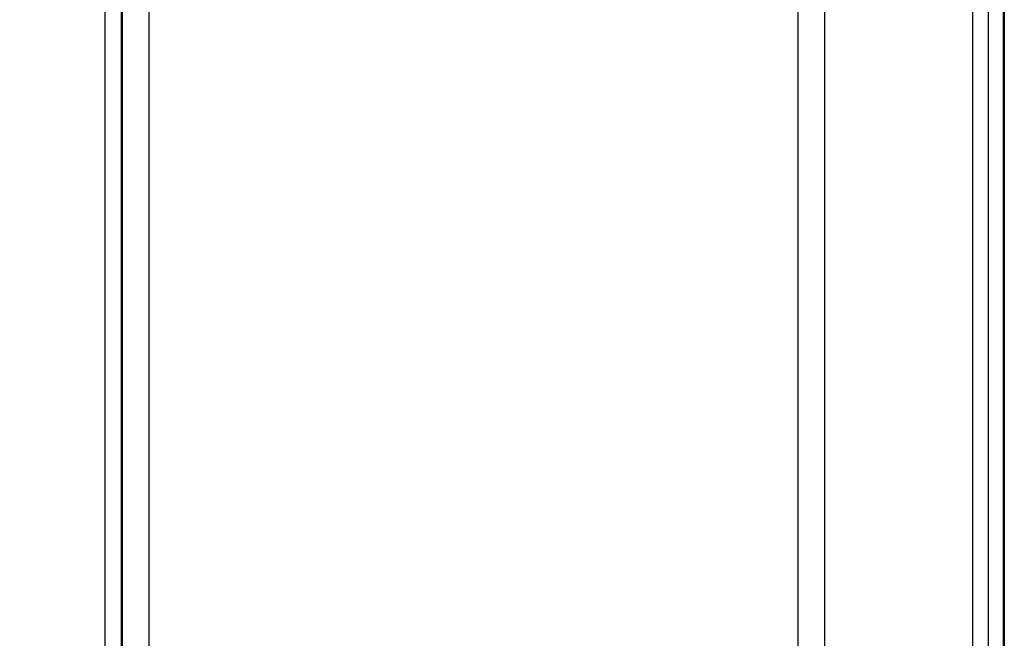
# Model space of a CAD drawing. Header units: inches. Extents: x 0.3 to 33.8, y 0.2 to 21.7.
# Tile 47 of 192: x 7.557 to 8.311, y 10.981 to 11.455. Entities that reach past the tile are written whole.
import ezdxf

# ---------------------------------------------------------------- set-up
doc = ezdxf.new("R2010")
doc.units = ezdxf.units.IN
doc.header["$MEASUREMENT"] = 0
doc.layers.add('BORDERS', color=7, linetype='Continuous')
doc.styles.add('SLDTEXTSTYLE0', font='TXT', dxfattribs={"width": 0.75})
doc.dimstyles.new('SLDDIMSTYLE0', dxfattribs={"dimtxt": 0.137795, "dimasz": 0.13, "dimexe": 0, "dimexo": 0.0625, "dimgap": 0.034449, "dimtad": 1, "dimdec": 3, "dimlfac": 10, "dimrnd": 1e-09, "dimzin": 4, "dimdsep": 46, "dimtxsty": 'SLDTEXTSTYLE0', "dimsah": 1, "dimcen": 0.09, "dimadec": 0, "dimazin": 1, "dimtfac": 1, "dimtdec": 3, "dimtofl": 0, "dimtmove": 0, "dimatfit": 3, "dimfxl": 0, "dimfrac": 2, "dimtolj": 1, "dimtzin": 12, "dimarcsym": 0})

# ---------------------------------------------------------------- blocks, each defined once
blk = doc.blocks.new('_D_8')
at = {"layer": 'BORDERS'}
for p, q in [((8.12913, 12.40217), (7.18906, 12.40217)), ((7.22843, 10.50717), (7.22843, 12.40217)), ((6.80351, 11.69555), (6.80351, 11.73754)), ((6.80351, 11.73754), (7.02226, 11.73754)), ((7.02226, 11.73754), (7.02226, 11.69555)), ((6.80351, 11.39011), (6.80351, 11.34812)), ((7.02226, 11.34812), (7.02226, 11.39011)), ((6.80351, 11.34812), (7.02226, 11.34812)), ((8.12913, 10.50717), (7.18906, 10.50717))]:
    blk.add_line(p, q, dxfattribs=at)
for points in [[(7.22843, 12.40217), (7.20843, 12.27217), (7.24843, 12.27217)], [(7.22843, 10.50717), (7.24843, 10.63717), (7.20843, 10.63717)]]:
    blk.add_solid(points, dxfattribs=at)
at = {"layer": 'BORDERS', "char_height": 0.137795, "attachment_point": 1, "rotation": 90, "style": 'SLDTEXTSTYLE0'}
for s, insert in [('18.950', (7.0508, 11.26284)), ('481', (6.84464, 11.39011))]:
    blk.add_mtext(s, dxfattribs=dict(at, insert=insert))

msp = doc.modelspace()

# ---------------------------------------------------------------- linework, layer by layer
at = {"color": 7, "linetype": 'Continuous', "lineweight": 25}
for p, q in [((7.62213, 12.22467), (7.62213, 10.68467)), ((7.63463, 12.22467), (7.63463, 10.68467)), ((8.15276, 10.69567), (8.15276, 12.21367)), ((8.17313, 12.21367), (8.17313, 10.69567)), ((8.30994, 10.72342), (8.30994, 12.18592)), ((8.31063, 12.18592), (8.31063, 10.72342)), ((8.2865, 10.73592), (8.2865, 12.17342)), ((8.29857, 10.73592), (8.29857, 12.17342)), ((7.63563, 10.77517), (7.63563, 12.13417)), ((7.656, 12.13417), (7.656, 10.77517))]:
    msp.add_line(p, q, dxfattribs=at)

# ---------------------------------------------------------------- dimensions: what is measured, and where the dimension line sits
at = {"layer": 'BORDERS'}
dim = msp.add_linear_dim(base=(7.22843, 12.40217), p1=(8.1685, 10.50717), p2=(8.1685, 12.40217), angle=90, dimstyle='SLDDIMSTYLE0', dxfattribs=at)
dim.commit()
dim.dimension.update_dxf_attribs({"geometry": '_D_8', "text_midpoint": (7.22843, 11.54283), "dimtype": 160})

doc.saveas('drawing.dxf')
